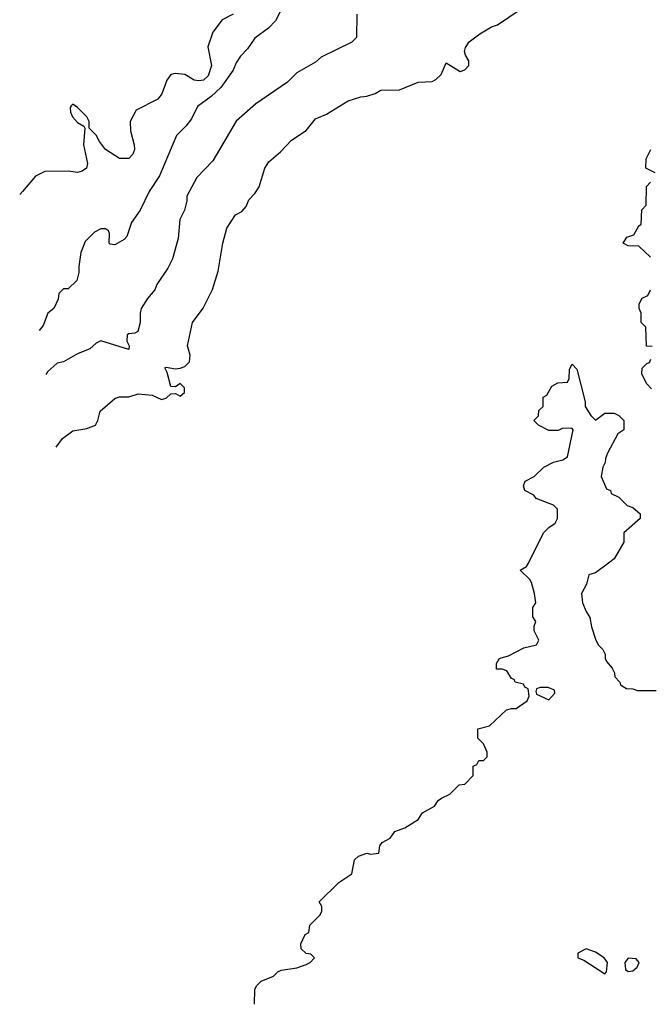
# Model space of a CAD drawing. Header units: inches. Extents: x 2710684 to 2828758, y 857022 to 965663.
# Tile 62 of 256: x 2711083 to 2713785, y 908111 to 912326. Entities that reach past the tile are written whole.
import ezdxf

# ---------------------------------------------------------------- set-up
doc = ezdxf.new("R2010")
doc.units = ezdxf.units.IN
doc.header["$MEASUREMENT"] = 0
doc.layers.add('C7910', color=7, linetype='Continuous')
doc.layers.add('C7911', color=7, linetype='Continuous')

msp = doc.modelspace()

# ---------------------------------------------------------------- linework, layer by layer
at = {"layer": 'C7910', "color": 4, "elevation": 16}
for points in [[(2712089.1, 908110.9), (2712090, 908174), (2712098, 908190), (2712118, 908210), (2712170, 908231.3), (2712189.3, 908250.7), (2712203.2, 908256.8), (2712270, 908266.8), (2712310, 908281), (2712328, 908290), (2712346, 908310), (2712330, 908326), (2712310, 908328), (2712288.9, 908348.9), (2712288, 908370), (2712306, 908410), (2712322, 908418), (2712326, 908450), (2712370, 908494), (2712378, 908510), (2712378, 908530), (2712366, 908550), (2712450, 908632), (2712506, 908670), (2712518, 908730), (2712534.6, 908745.4), (2712570, 908758), (2712586, 908754), (2712622, 908758), (2712626, 908790), (2712636.4, 908803.6), (2712670, 908822), (2712690, 908851.3), (2712732.9, 908867.1), (2712790, 908902), (2712808.9, 908931.1), (2712860.4, 908959.6), (2712876.4, 908983.6), (2712890, 908994), (2712926, 909010), (2712966, 909050), (2712990, 909054), (2713026, 909090), (2713026, 909130), (2713042, 909138), (2713050, 909154), (2713070, 909154), (2713086, 909170), (2713086, 909190), (2713070, 909226), (2713046, 909250), (2713046, 909290), (2713096.4, 909303.6), (2713169.1, 909370.9), (2713190, 909378), (2713210, 909378), (2713258, 909410), (2713266, 909430), (2713262, 909462), (2713248, 909468), (2713242, 909482), (2713206, 909490), (2713202, 909502), (2713190, 909506), (2713170, 909538), (2713150, 909546), (2713126, 909546), (2713126, 909570), (2713138, 909590), (2713145.6, 909594.4), (2713177.2, 909602.8), (2713243.1, 909636.9), (2713298, 909650), (2713308, 909670), (2713288, 909710), (2713288, 909730), (2713295.3, 909750), (2713282, 909770), (2713282, 909810), (2713294, 909830), (2713289, 909870), (2713276.4, 909916.4), (2713268.9, 909928.9), (2713228, 909970), (2713255.3, 909984.7), (2713263, 910000)], [(2713606, 910000), (2713550, 909958), (2713522, 909950), (2713511.3, 909910), (2713490.8, 909870), (2713494, 909830), (2713510, 909792), (2713526.4, 909766.4), (2713532.7, 909727.3), (2713550, 909674), (2713562, 909650), (2713582, 909630), (2713591.3, 909610), (2713591.6, 909591.6), (2713598, 909578), (2713622, 909550), (2713632, 909530), (2713632.7, 909512.7), (2713654, 909490), (2713658, 909478), (2713683.6, 909463.6), (2713710, 909462), (2713730, 909454), (2713810, 909454)]]:
    msp.add_lwpolyline(points, dxfattribs=at)
for points in [[(2713347.3, 909467.3), (2713312.7, 909467.3), (2713298, 909462), (2713294, 909450), (2713298, 909438), (2713350, 909414), (2713376.4, 909443.6), (2713375.3, 909455.3)], [(2713510, 908348), (2713474, 908330), (2713474, 908310), (2713499.8, 908299.8), (2713590, 908242), (2713598, 908250), (2713602, 908290), (2713588, 908310), (2713550, 908334)], [(2713690, 908308.7), (2713676, 908290), (2713679.6, 908259.6), (2713690, 908251.3), (2713710, 908254.8), (2713729, 908270), (2713737.2, 908290), (2713725.2, 908305.2)]]:
    msp.add_lwpolyline(points, close=True, dxfattribs=at)
at = {"layer": 'C7911', "color": 4}
for points, elevation in [([(2711998, 912350), (2711950, 912324.7), (2711910, 912272), (2711889.2, 912210), (2711905.2, 912130), (2711890, 912086), (2711870, 912067.3), (2711850, 912064), (2711830, 912067.3), (2711790, 912090.8), (2711750, 912096), (2711730, 912091.3), (2711713.2, 912066.8), (2711692.1, 912007.9), (2711674.8, 911985.2), (2711581.5, 911938.5), (2711556, 911890), (2711557.2, 911850), (2711574, 911790), (2711575.3, 911770), (2711568, 911750), (2711550, 911732), (2711510, 911732), (2711450, 911771), (2711424.1, 911804.1), (2711410, 911831), (2711381, 911861), (2711380.7, 911890), (2711370.6, 911910), (2711330, 911950.7), (2711310, 911964.7), (2711303.2, 911956.8), (2711299, 911950), (2711300.9, 911930), (2711309.7, 911909.7), (2711330, 911885.2), (2711358, 911870), (2711362, 911862), (2711356, 911790), (2711373.2, 911710), (2711368.9, 911691.1), (2711350, 911678), (2711330, 911671.3), (2711290, 911678), (2711190, 911676), (2711150, 911656), (2711095.3, 911590), (2711082.7, 911578.2)], 36), ([(2712210, 912382), (2712178.6, 912321.4), (2712149, 912290), (2712090, 912246.8), (2712058.6, 912201.4), (2712028.7, 912170), (2712010, 912142), (2711997.2, 912110), (2711944.4, 912035.6), (2711902.6, 911997.4), (2711845.1, 911954.9), (2711818.6, 911901.4), (2711795.3, 911870), (2711755.3, 911830), (2711682, 911658), (2711637.2, 911590), (2711599, 911510), (2711562, 911458), (2711542, 911398), (2711530, 911384.7), (2711490, 911362), (2711470, 911364.7), (2711466, 911370), (2711467.3, 911410), (2711462.8, 911422.8), (2711450.8, 911430.8), (2711430.7, 911430.7), (2711403.8, 911416.2), (2711363.6, 911376.4), (2711345.2, 911330), (2711336, 911270), (2711336.5, 911243.5), (2711328, 911210), (2711290, 911174), (2711270, 911174), (2711250, 911154), (2711248, 911130), (2711228.7, 911090), (2711204, 911070), (2711182.7, 911017.3), (2711166.9, 910995.6)], 32), ([(2712528, 912350), (2712526, 912250), (2712506, 912230), (2712374.6, 912165.4), (2712350, 912144.7), (2712270, 912098), (2712230, 912058), (2712094.8, 911965.2), (2712010, 911892), (2711910, 911722), (2711842, 911650), (2711799, 911570), (2711799, 911550), (2711789.1, 911510.9), (2711769, 911470), (2711762, 911390), (2711737.2, 911302.8), (2711718, 911262), (2711670, 911192), (2711662, 911170), (2711630, 911132), (2711604, 911090), (2711599.3, 911070), (2711599.3, 911030), (2711589.1, 910990.9), (2711576.5, 910983.5), (2711550, 910981), (2711543.7, 910976.3), (2711541.2, 910950), (2711552.3, 910930), (2711550, 910914), (2711430, 910951.3), (2711410, 910941), (2711383.2, 910916.8), (2711330, 910896), (2711270, 910861), (2711244, 910856), (2711202, 910818), (2711194.1, 910807.2)], 28), ([(2711239.2, 910495.4), (2711266.8, 910533.2), (2711310, 910566), (2711370, 910576), (2711408, 910590), (2711418, 910610), (2711428, 910650), (2711490, 910704.7), (2711510, 910711.3), (2711550, 910711.3), (2711590, 910724.7), (2711650, 910718), (2711690, 910700.7), (2711710, 910706), (2711730, 910724.7), (2711750, 910726), (2711770, 910714.8), (2711789, 910730), (2711789, 910750), (2711770, 910769), (2711750, 910754), (2711730, 910755.3), (2711715.1, 910815.1), (2711704.7, 910835.3), (2711710, 910838), (2711750, 910830.7), (2711770, 910834), (2711790, 910841), (2711810, 910862), (2711812.7, 910890), (2711801.2, 910930), (2711824, 911030), (2711869.3, 911090.7), (2711909.3, 911170.7), (2711933.2, 911250), (2711954, 911370), (2711970, 911434), (2712008, 911490), (2712034.6, 911505.4), (2712053.6, 911526.4), (2712064.7, 911555.3), (2712090, 911582), (2712108.7, 911610), (2712134, 911690), (2712150, 911718), (2712200.2, 911759.8), (2712248, 911810), (2712310, 911851.3), (2712350, 911901), (2712398, 911922), (2712490, 911978), (2712544.7, 911995.3), (2712570, 911998), (2712606, 912010), (2712630, 912024.7), (2712710, 912026), (2712790, 912058), (2712850, 912062), (2712866, 912070), (2712888.4, 912091.6), (2712910, 912142), (2712970, 912104.7), (2712990, 912112), (2713008, 912130), (2713008, 912150), (2712993.6, 912173.6), (2712989.2, 912190), (2712993.6, 912206.4), (2713009.3, 912230.7), (2713054.6, 912265.4), (2713104.7, 912295.3), (2713130, 912304.7), (2713228, 912370)], 24), ([(2713806, 911670), (2713766, 911690), (2713768, 911730), (2713788, 911770)], 16), ([(2713786, 911310), (2713736.4, 911356.4), (2713690, 911358), (2713668.7, 911370), (2713684.7, 911395.3), (2713715.3, 911404.7), (2713736.4, 911443.6), (2713746, 911450), (2713748.4, 911511.6), (2713767.3, 911532.7), (2713768.4, 911611.6), (2713786, 911630)], 16), ([(2713792.7, 910927.3), (2713768.4, 910928.4), (2713766, 911010), (2713746, 911030), (2713746, 911070), (2713738, 911090), (2713738, 911110), (2713750, 911134), (2713774.6, 911145.4), (2713786, 911170)], 16), ([(2713790, 910746), (2713769.1, 910769.1), (2713748.7, 910810), (2713750, 910834), (2713770, 910854), (2713782, 910858), (2713787.3, 910872.7)], 16), ([(2713263, 910000), (2713328, 910130), (2713350, 910152), (2713378, 910170), (2713388, 910190), (2713388, 910230), (2713370, 910248), (2713296.4, 910276.4), (2713286, 910290), (2713248, 910310), (2713242, 910330), (2713248.7, 910350), (2713288, 910370), (2713329.1, 910410.9), (2713370, 910431.3), (2713410, 910442), (2713430, 910454), (2713455.3, 910570), (2713450, 910575.3), (2713410, 910578), (2713390, 910568), (2713350, 910568), (2713306, 910590), (2713286, 910610), (2713306, 910630), (2713307.3, 910652.7), (2713326, 910670), (2713326, 910710), (2713342, 910718), (2713363.1, 910756.9), (2713388.4, 910771.6), (2713430, 910774), (2713438, 910790), (2713439, 910830), (2713450, 910852), (2713471, 910830), (2713506, 910690), (2713506, 910670), (2713530, 910631.3), (2713550, 910612), (2713590, 910642), (2713630, 910642), (2713650.9, 910630.9), (2713671.3, 910610), (2713671.3, 910570), (2713646.4, 910553.6), (2713602, 910470), (2713592.7, 910447.3), (2713592, 910430), (2713582, 910410), (2713574, 910370), (2713598, 910318), (2713614, 910310), (2713618, 910298), (2713650, 910282), (2713686, 910246), (2713710, 910238), (2713742, 910210), (2713742, 910190), (2713672, 910130), (2713672, 910090), (2713630, 910018), (2713606, 910000)], 16)]:
    msp.add_lwpolyline(points, dxfattribs=dict(at, elevation=elevation))

doc.saveas('drawing.dxf')
